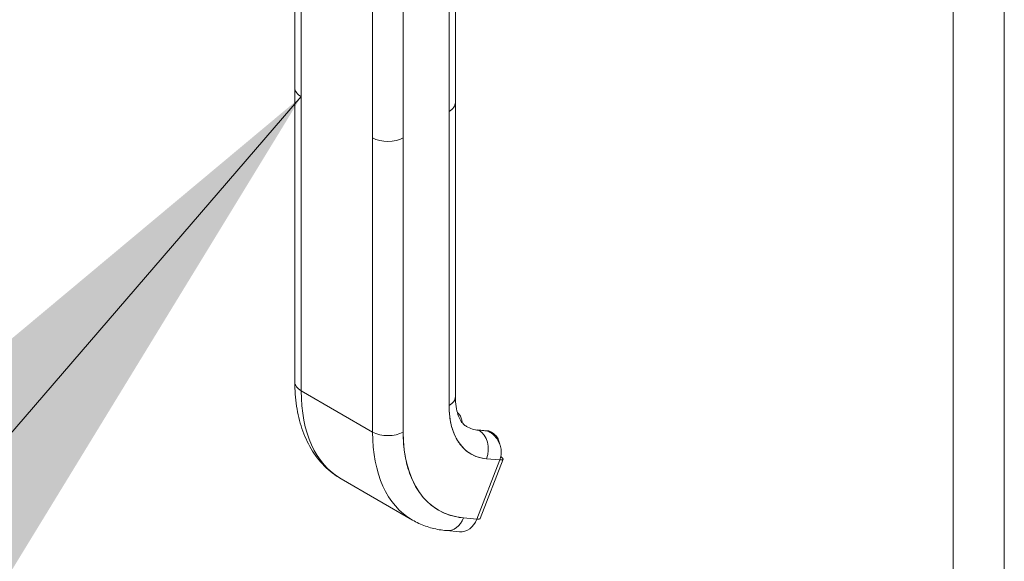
# Model space of a CAD drawing. Header units: inches. Extents: x 11 to 361, y 7 to 222.
# Tile 134 of 174: x 338.08 to 341.46, y 69.32 to 71.18. Entities that reach past the tile are written whole.
import ezdxf

# ---------------------------------------------------------------- set-up
doc = ezdxf.new("R2010")
doc.units = ezdxf.units.IN
doc.header["$LTSCALE"] = 22
doc.header["$MEASUREMENT"] = 0
doc.layers.get('0').update_dxf_attribs({"lineweight": 0})
for name, color, linetype, lineweight in [('Symbol (ANSI)', 7, 'Continuous', 5), ('Visible (ANSI)', 7, 'Continuous', 5), ('Visible Narrow (ANSI)', 7, 'Continuous', 5)]:
    doc.layers.add(name, color=color, linetype=linetype, lineweight=lineweight)
doc.styles.add('ROMANS', font='tahoma.ttf')
doc.dimstyles.new('Default (ANSI)$7', dxfattribs={"dimscale": 22, "dimtxt": 0.07, "dimasz": 0.098425, "dimexe": 0.125, "dimexo": 0.0625, "dimgap": 0.031496, "dimtad": 0, "dimtih": 1, "dimtoh": 1, "dimrnd": 1e-08, "dimzin": 0, "dimdsep": 46, "dimtxsty": 'ROMANS', "dimblk": 'Filled-1', "dimcen": 0.09, "dimdle": 0.393701, "dimclrd": 256, "dimclre": 256, "dimclrt": 256, "dimadec": 0, "dimazin": 0, "dimtfac": 0.928571, "dimtofl": 0, "dimtmove": 0, "dimatfit": 3, "dimfxl": 1, "dimtolj": 1, "dimtzin": 0, "dimlwd": -1, "dimlwe": -1, "dimarcsym": 0})

# ---------------------------------------------------------------- blocks, each defined once
blk = doc.blocks.new('Filled-1')
at = {"color": 0}
for p, q in [((0, 0), (-1, 0.1786)), ((-1, 0.1786), (-1, -0.1786)), ((-1, 0), (0, 0)), ((-1, -0.1786), (0, 0))]:
    blk.add_line(p, q, dxfattribs=at)
at = {"color": 0, "flags": 128}
blk.add_lwpolyline([(-1, -0.1786), (0, 0), (-1, 0.1786), (-1, -0.1786)], dxfattribs=at)
at = {"color": 0}
blk.add_solid([(-1, -0.1786), (0, 0), (-1, 0.1786), (-1, -0.1786)], dxfattribs=at)

msp = doc.modelspace()

# ---------------------------------------------------------------- linework, layer by layer
at = {"layer": 'Visible (ANSI)'}
for p, q in [((339.02336, 70.9445), (339.02336, 71.41978)), ((339.04511, 69.9039), (339.04511, 71.38947)), ((339.04511, 70.97481), (339.04511, 71.38947)), ((339.04511, 71.38947), (339.04511, 70.91419)), ((339.57432, 70.89398), (339.57432, 71.36904)), ((339.55257, 71.33896), (339.55257, 69.85338)), ((339.55257, 70.86367), (339.55257, 71.33896)), ((339.29009, 70.77275), (339.29009, 71.24803)), ((339.39508, 71.24803), (339.39508, 70.77275)), ((339.02336, 70.94425), (339.02336, 69.93421)), ((339.04511, 70.91419), (339.04511, 69.9039)), ((339.57432, 70.89398), (339.57432, 69.88369)), ((339.55257, 69.85338), (339.55257, 70.86367)), ((339.29009, 70.77275), (339.29009, 69.76246)), ((339.29009, 69.76246), (339.29009, 70.77275)), ((339.39508, 70.77275), (339.39508, 69.76246)), ((339.39508, 69.76246), (339.39508, 70.77275)), ((339.29009, 69.76246), (339.04511, 69.9039)), ((339.04511, 69.9039), (339.29009, 69.76246)), ((339.55282, 69.84036), (339.55282, 69.84036)), ((339.55285, 69.83965), (339.55285, 69.83965)), ((339.55285, 69.83965), (339.55285, 69.83965)), ((339.55308, 69.83484), (339.55309, 69.83484)), ((339.55309, 69.83484), (339.55308, 69.83484)), ((339.55377, 69.82539), (339.55376, 69.82541)), ((339.68165, 69.76694), (339.65135, 69.76965)), ((339.65442, 69.76866), (339.68473, 69.76595)), ((339.65495, 69.76836), (339.65442, 69.76866)), ((339.68473, 69.76595), (339.65442, 69.76866)), ((339.68526, 69.76565), (339.65495, 69.76836)), ((339.65495, 69.76836), (339.68526, 69.76565)), ((339.68526, 69.76565), (339.68473, 69.76595)), ((339.68473, 69.76595), (339.68526, 69.76565)), ((339.7007, 69.75965), (339.6956, 69.7626)), ((339.72666, 69.66634), (339.64792, 69.46338)), ((339.64792, 69.46338), (339.72666, 69.66634)), ((339.65906, 69.46569), (339.7378, 69.66864)), ((339.67741, 69.67079), (339.67741, 69.67078)), ((339.67741, 69.67078), (339.67741, 69.67079)), ((339.6812, 69.6704), (339.72666, 69.66634)), ((339.72666, 69.66634), (339.6812, 69.6704)), ((339.18196, 69.60141), (339.42694, 69.45997)), ((339.33226, 69.56283), (339.33226, 69.56283)), ((339.35269, 69.52884), (339.35269, 69.52884)), ((339.35269, 69.52884), (339.35269, 69.52884)), ((339.64792, 69.46338), (339.60245, 69.46745)), ((339.60245, 69.46745), (339.64792, 69.46338)), ((339.54335, 69.42381), (339.58881, 69.41975)), ((339.5638, 69.42652), (339.5638, 69.42652)), ((339.5638, 69.42652), (339.5638, 69.42652))]:
    msp.add_line(p, q, dxfattribs=at)
for centre, major_axis, ratio, start_param, end_param in [((339.09761, 70.94447), (0.07424, -0.00002), 0.5775598, 2.3563851, 2.3563924), ((339.0976, 70.94447), (-0.07424, 0.00002), 0.5775598, 5.4979687, 5.4979759), ((339.09761, 70.9445), (-0.07424, 0), 0.5773503, 0, 0.7853819), ((339.0976, 70.9445), (-0.07424, 0), 0.5773503, 0.0000051, 0.7853982), ((339.50007, 70.89398), (0.07424, 0), 0.5773503, 5.4978053, 6.2831853), ((339.50008, 70.89398), (0.07424, 0), 0.5773503, 5.4977871, 6.2831913), ((339.34259, 70.80306), (-0.07424, 0), 0.5773503, 0.7854145, 2.3561854), ((339.34259, 70.80306), (0.07424, 0), 0.5773503, 3.9269908, 5.4977871), ((339.09761, 69.93421), (-0.07424, 0), 0.5773503, 0.0000022, 0.7853982), ((339.0976, 69.93421), (-0.07424, 0), 0.5773503, 0, 0.7853982), ((339.51234, 70.17366), (-0.33038, -0.57224), 0.5773503, 5.4977871, 6.2831853), ((339.51234, 70.17366), (-0.33038, -0.57224), 0.5773503, 5.4977871, 6.2831853), ((339.50008, 69.88369), (0.07424, 0), 0.5773503, 5.4977871, 6.2831853), ((339.50008, 69.88369), (0.07424, 0), 0.5773503, 5.4977895, 6.2831853), ((339.80982, 70.00191), (-0.1819, -0.31507), 0.5773503, 5.4977871, 6.5449847), ((339.34259, 69.79277), (-0.07424, 0), 0.5773503, 0.7853982, 2.3561945), ((339.75733, 70.03222), (-0.33038, -0.57224), 0.5773503, 5.4977871, 6.2831853), ((339.34259, 69.79277), (0.07424, 0), 0.5773503, 3.9269908, 5.4977841), ((339.75733, 70.03222), (-0.33038, -0.57224), 0.5773503, 5.4977871, 6.2831853), ((339.80982, 70.00191), (-0.29326, -0.50795), 0.5773503, 5.4977871, 6.5449847), ((339.75733, 70.03222), (-0.14478, -0.25077), 0.5773503, 0, 0.2617994), ((339.65031, 69.75806), (0.00103, 0.01158), 0.7886751, 5.9323059, 6.6449746), ((339.6287, 69.70071), (0.0066, 0.07395), 0.7886751, 4.3615119, 5.9323059), ((339.6287, 69.70071), (0.0066, 0.07395), 0.7886751, 4.3615096, 5.9323059), ((339.68062, 69.75535), (0.00103, 0.01158), 0.7886751, 5.9323059, 6.2831853), ((339.68062, 69.75535), (0.00103, 0.01158), 0.7886751, 5.9323059, 6.2831853), ((339.65848, 69.6983), (0.03712, 0.06429), 0.5773503, 0, 0.2617605), ((339.65848, 69.6983), (0.03712, 0.06429), 0.5773503, 0, 0.2617994), ((339.65848, 69.6983), (0.03712, 0.06429), 0.5773503, 5.9408134, 6.2272692), ((339.65848, 69.6983), (0.03712, 0.06429), 0.5773503, 5.9407638, 6.2272692), ((339.69166, 69.68654), (0.04614, -0.0179), 0.2113249, 5.6512836, 6.9533285), ((339.54996, 69.49775), (-0.0066, -0.07395), 0.7886751, 0, 1.2199139), ((339.54996, 69.49775), (-0.0066, -0.07395), 0.7886751, 0.0000012, 1.2199169), ((339.59542, 69.49369), (-0.0066, -0.07395), 0.7886751, 0, 1.2199169), ((339.61292, 69.48359), (0.04614, -0.0179), 0.2113249, 5.651271, 6.2831853)]:
    msp.add_ellipse(centre, major_axis=major_axis, ratio=ratio, start_param=start_param, end_param=end_param, dxfattribs=at)
for points, knots in [([(339.18196, 69.60141), (339.16077, 69.61365), (339.14128, 69.62878), (339.10673, 69.66375), (339.09167, 69.68355), (339.06619, 69.72658), (339.05576, 69.7498), (339.0393, 69.79879), (339.03326, 69.82456), (339.0253, 69.87804), (339.02336, 69.90577), (339.02336, 69.93421)], [5.49778714, 5.49778714, 5.49778714, 5.49778714, 5.65486678, 5.65486678, 5.81194641, 5.81194641, 5.96902604, 5.96902604, 6.12610567, 6.12610567, 6.28318531, 6.28318531, 6.28318531, 6.28318531]), ([(339.57432, 69.88369), (339.57432, 69.87151), (339.57515, 69.8602), (339.57819, 69.83979), (339.5804, 69.83068), (339.58568, 69.81494), (339.58876, 69.80831), (339.59523, 69.79739), (339.59861, 69.79309), (339.60542, 69.7862), (339.60885, 69.78358), (339.61254, 69.78145)], [0, 0, 0, 0, 0.15707963, 0.15707963, 0.31415927, 0.31415927, 0.4712389, 0.4712389, 0.62831853, 0.62831853, 0.78539816, 0.78539816, 0.78539816, 0.78539816]), ([(339.6812, 69.6704), (339.66822, 69.67155), (339.65607, 69.67435), (339.64465, 69.67882), (339.63322, 69.68329), (339.6225, 69.68943), (339.61284, 69.69713), (339.60317, 69.70483), (339.59454, 69.71409), (339.58704, 69.72475), (339.57955, 69.73541), (339.57319, 69.74747), (339.56806, 69.76082), (339.56293, 69.77417), (339.55903, 69.7888), (339.55644, 69.80428), (339.55385, 69.81976), (339.55257, 69.83608), (339.55257, 69.85338)], [0, 0, 0, 0, 0.1666667, 0.1666667, 0.1666667, 0.3333333, 0.3333333, 0.3333333, 0.5, 0.5, 0.5, 0.6666667, 0.6666667, 0.6666667, 0.8333333, 0.8333333, 0.8333333, 1, 1, 1, 1]), ([(339.59722, 69.79513), (339.597, 69.79916), (339.59642, 69.80308), (339.59411, 69.81168), (339.5921, 69.81626), (339.58708, 69.82339), (339.58439, 69.82617), (339.5813, 69.8284)], [3.20217741, 3.20217741, 3.20217741, 3.20217741, 3.40339204, 3.40339204, 3.66519143, 3.66519143, 3.8685143, 3.8685143, 3.8685143, 3.8685143]), ([(339.39508, 69.76246), (339.39509, 69.73449), (339.39717, 69.70814), (339.40134, 69.68319), (339.40552, 69.65825), (339.41179, 69.63471), (339.42005, 69.61321), (339.42832, 69.59172), (339.43857, 69.57228), (339.45064, 69.5551), (339.46271, 69.53793), (339.4766, 69.52302), (339.49217, 69.51061), (339.50773, 69.4982), (339.52497, 69.48829), (339.5434, 69.48107), (339.56183, 69.47386), (339.58147, 69.46934), (339.60245, 69.46745)], [0, 0, 0, 0, 0.1666667, 0.1666667, 0.1666667, 0.3333333, 0.3333333, 0.3333333, 0.5, 0.5, 0.5, 0.6666667, 0.6666667, 0.6666667, 0.8333333, 0.8333333, 0.8333333, 1, 1, 1, 1]), ([(339.68165, 69.76694), (339.68263, 69.76685), (339.68361, 69.76672), (339.68554, 69.76639), (339.6865, 69.76618), (339.6884, 69.76569), (339.68934, 69.7654), (339.69119, 69.76474), (339.6921, 69.76436), (339.69388, 69.76354), (339.69475, 69.76309), (339.6956, 69.7626)], [2.0943951, 2.0943951, 2.0943951, 2.0943951, 2.14675498, 2.14675498, 2.19911486, 2.19911486, 2.25147474, 2.25147474, 2.30383461, 2.30383461, 2.35619449, 2.35619449, 2.35619449, 2.35619449]), ([(339.72652, 69.72058), (339.72575, 69.7256), (339.72437, 69.73046), (339.72242, 69.735), (339.72023, 69.74009), (339.71732, 69.74479), (339.71374, 69.74891), (339.71016, 69.75304), (339.70591, 69.75658), (339.70112, 69.75941), (339.69633, 69.76223), (339.69101, 69.76433), (339.68526, 69.76565)], [0.35126242, 0.35126242, 0.35126242, 0.35126242, 0.5, 0.5, 0.5, 0.66666667, 0.66666667, 0.66666667, 0.83333333, 0.83333333, 0.83333333, 0.99996266, 0.99996266, 0.99996266, 0.99996266]), ([(339.68526, 69.76565), (339.69141, 69.76281), (339.69715, 69.75916), (339.70235, 69.75483), (339.70754, 69.7505), (339.71219, 69.74548), (339.71614, 69.73999), (339.72008, 69.73451), (339.72333, 69.72857), (339.72581, 69.72241), (339.72829, 69.71624), (339.73001, 69.70986), (339.73089, 69.70346), (339.73177, 69.69706), (339.73181, 69.69064), (339.73108, 69.68439), (339.73036, 69.67814), (339.72886, 69.67205), (339.72666, 69.66634)], [0, 0, 0, 0, 0.1666667, 0.1666667, 0.1666667, 0.3333333, 0.3333333, 0.3333333, 0.5, 0.5, 0.5, 0.6666667, 0.6666667, 0.6666667, 0.8333333, 0.8333333, 0.8333333, 1, 1, 1, 1]), ([(339.54335, 69.42381), (339.53511, 69.42454), (339.52693, 69.42561), (339.51071, 69.4284), (339.50269, 69.43014), (339.48683, 69.43428), (339.47901, 69.4367), (339.46362, 69.4422), (339.45606, 69.44529), (339.44125, 69.45214), (339.434, 69.4559), (339.42694, 69.45997)], [5.23598776, 5.23598776, 5.23598776, 5.23598776, 5.28834763, 5.28834763, 5.34070751, 5.34070751, 5.39306739, 5.39306739, 5.44542727, 5.44542727, 5.49778714, 5.49778714, 5.49778714, 5.49778714])]:
    msp.add_open_spline(points, degree=3, knots=knots, dxfattribs=at)
at = {"layer": 'Visible Narrow (ANSI)'}
for p, q in [((341.45831, 87.68688), (341.45831, 57.32154)), ((341.28253, 57.36929), (341.28253, 87.63913))]:
    msp.add_line(p, q, dxfattribs=at)

# ---------------------------------------------------------------- leaders
at = {"layer": 'Symbol (ANSI)', "annotation_type": 0, "has_hookline": 1, "hookline_direction": 1, "text_width": 21.90958}
msp.add_leader([(339.04511, 70.91419), (327.00748, 56.94637), (324.84213, 56.94637)], dimstyle='Default (ANSI)$7', override={"dimtad": 0}, dxfattribs=at)

doc.saveas('drawing.dxf')
